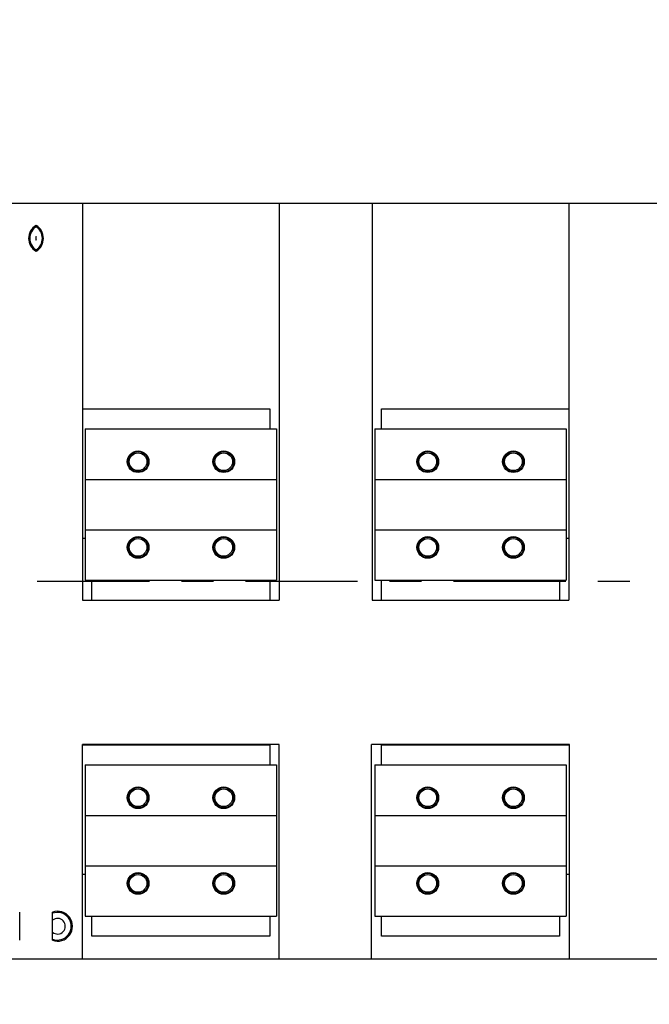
# Model space of a CAD drawing. Extents: x 0 to 17, y 0 to 11.
# Tile 2 of 27: x 4 to 6, y 2.4 to 5.5. Entities that reach past the tile are written whole.
import ezdxf

# ---------------------------------------------------------------- set-up
doc = ezdxf.new("R2010")
doc.units = 0
doc.header["$LTSCALE"] = 0.935
doc.linetypes.add('CENTER', pattern=[0.6, 0.375, -0.075, 0.075, -0.075])
doc.layers.get('0').update_dxf_attribs({"linetype": 'CONTINUOUS'})
doc.layers.add('DEFAULT_1', color=7, linetype='CENTER')

msp = doc.modelspace()

# ---------------------------------------------------------------- linework, layer by layer
at = {"color": 7, "linetype": 'CONTINUOUS'}
for p, q in [((1.2245811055, 4.9269699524), (6.9159196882, 4.9269699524)), ((4.2155259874, 4.9269699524), (4.2155259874, 3.6856313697)), ((4.8304866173, 4.9269699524), (4.8304866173, 3.6856313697)), ((5.1210377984, 4.9269699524), (5.1210377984, 3.6856313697)), ((5.7359984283, 4.9269699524), (5.7359984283, 3.6856313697)), ((4.2155259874, 4.2840565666), (4.801352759, 4.2840565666)), ((4.801352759, 4.2840565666), (4.801352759, 4.2210644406)), ((5.1501716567, 4.2840565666), (5.7359984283, 4.2840565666)), ((5.1501716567, 4.2210644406), (5.1501716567, 4.2840565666)), ((4.2237937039, 4.2210644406), (4.2237937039, 3.7486234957)), ((4.2237937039, 4.2210644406), (4.8222189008, 4.2210644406)), ((4.8222189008, 4.2210644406), (4.8222189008, 3.7486234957)), ((5.1293055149, 4.2210644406), (5.7277307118, 4.2210644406)), ((5.1293055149, 4.2210644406), (5.1293055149, 3.7486234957)), ((5.7277307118, 4.2210644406), (5.7277307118, 3.7486234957)), ((4.2237937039, 4.0635841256), (4.8222189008, 4.0635841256)), ((5.1293055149, 4.0635841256), (5.7277307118, 4.0635841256)), ((4.2237937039, 3.8785447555), (4.2155259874, 3.8785447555)), ((4.2237937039, 3.9061038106), (4.8222189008, 3.9061038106)), ((5.1293055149, 3.9061038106), (5.7277307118, 3.9061038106)), ((5.7359984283, 3.8785447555), (5.7277307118, 3.8785447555)), ((4.2237937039, 3.7486234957), (4.8222189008, 3.7486234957)), ((4.2446598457, 3.6856313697), (4.2446598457, 3.7486234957)), ((4.801352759, 3.7486234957), (4.801352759, 3.6856313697)), ((5.1293055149, 3.7486234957), (5.7277307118, 3.7486234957)), ((5.1501716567, 3.6856313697), (5.1501716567, 3.7486234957)), ((5.7068645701, 3.7486234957), (5.7068645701, 3.6856313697)), ((4.2155259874, 3.6856313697), (4.8304866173, 3.6856313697)), ((5.1210377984, 3.6856313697), (5.7359984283, 3.6856313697)), ((4.8304866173, 3.2348439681), (4.2155259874, 3.2348439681)), ((4.2155259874, 2.564765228), (4.2155259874, 3.2348439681)), ((4.2155259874, 3.2340565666), (4.801352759, 3.2340565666)), ((4.801352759, 3.2340565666), (4.801352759, 3.1710644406)), ((4.8304866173, 2.564765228), (4.8304866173, 3.2348439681)), ((5.7379669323, 3.2348439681), (5.1190692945, 3.2348439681)), ((5.1190692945, 2.564765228), (5.1190692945, 3.2348439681)), ((5.1501716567, 3.2340565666), (5.7379669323, 3.2340565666)), ((5.1501716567, 3.1710644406), (5.1501716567, 3.2340565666)), ((5.7379669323, 2.564765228), (5.7379669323, 3.2348439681)), ((4.2237937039, 3.1710644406), (4.8222189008, 3.1710644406)), ((4.2237937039, 3.1710644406), (4.2237937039, 2.6986234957)), ((4.8222189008, 3.1710644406), (4.8222189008, 2.6986234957)), ((5.1293055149, 3.1710644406), (5.7277307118, 3.1710644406)), ((5.1293055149, 3.1710644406), (5.1293055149, 2.6986234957)), ((5.7277307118, 3.1710644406), (5.7277307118, 2.6986234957)), ((4.2237937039, 3.0135841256), (4.8222189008, 3.0135841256)), ((5.1293055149, 3.0135841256), (5.7277307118, 3.0135841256)), ((4.2237937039, 2.8561038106), (4.8222189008, 2.8561038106)), ((5.1293055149, 2.8561038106), (5.7277307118, 2.8561038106)), ((4.2237937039, 2.8285447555), (4.2155259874, 2.8285447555)), ((5.7379669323, 2.8285447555), (5.7277307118, 2.8285447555)), ((4.0190692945, 2.6231169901), (4.0190692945, 2.7111378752)), ((4.1214314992, 2.6231169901), (4.1214314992, 2.7111378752)), ((4.2237937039, 2.6986234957), (4.8222189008, 2.6986234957)), ((4.2446598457, 2.6356313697), (4.2446598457, 2.6986234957)), ((4.801352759, 2.6986234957), (4.801352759, 2.6356313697)), ((5.1293055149, 2.6986234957), (5.7277307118, 2.6986234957)), ((5.1501716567, 2.6356313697), (5.1501716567, 2.6986234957)), ((5.7068645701, 2.6986234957), (5.7068645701, 2.6356313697)), ((4.801352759, 2.6356313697), (4.2446598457, 2.6356313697)), ((5.7068645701, 2.6356313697), (5.1501716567, 2.6356313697)), ((1.3184450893, 2.564765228), (6.8220557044, 2.564765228))]:
    msp.add_line(p, q, dxfattribs=at)
for centre, radius in [((4.3891480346, 4.1187022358), 0.0338582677), ((4.3891480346, 4.1187022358), 0.031496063), ((4.3891480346, 4.1187022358), 0.0275590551), ((4.6568645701, 4.1187022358), 0.0338582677), ((4.6568645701, 4.1187022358), 0.031496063), ((4.6568645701, 4.1187022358), 0.0275590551), ((5.2946598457, 4.1187022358), 0.0338582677), ((5.2946598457, 4.1187022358), 0.031496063), ((5.2946598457, 4.1187022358), 0.0275590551), ((5.5623763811, 4.1187022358), 0.0338582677), ((5.5623763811, 4.1187022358), 0.031496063), ((5.5623763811, 4.1187022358), 0.0275590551), ((4.3891480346, 3.8509857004), 0.0338582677), ((4.3891480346, 3.8509857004), 0.031496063), ((4.3891480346, 3.8509857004), 0.0275590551), ((4.6568645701, 3.8509857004), 0.0338582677), ((4.6568645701, 3.8509857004), 0.031496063), ((4.6568645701, 3.8509857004), 0.0275590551), ((5.2946598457, 3.8509857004), 0.0338582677), ((5.2946598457, 3.8509857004), 0.031496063), ((5.2946598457, 3.8509857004), 0.0275590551), ((5.5623763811, 3.8509857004), 0.0338582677), ((5.5623763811, 3.8509857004), 0.031496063), ((5.5623763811, 3.8509857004), 0.0275590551), ((4.3891480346, 3.0687022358), 0.0338582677), ((4.3891480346, 3.0687022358), 0.031496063), ((4.3891480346, 3.0687022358), 0.0275590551), ((4.6568645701, 3.0687022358), 0.0338582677), ((4.6568645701, 3.0687022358), 0.031496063), ((4.6568645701, 3.0687022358), 0.0275590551), ((5.2946598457, 3.0687022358), 0.0338582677), ((5.2946598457, 3.0687022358), 0.031496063), ((5.2946598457, 3.0687022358), 0.0275590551), ((5.5623763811, 3.0687022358), 0.0338582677), ((5.5623763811, 3.0687022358), 0.031496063), ((5.5623763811, 3.0687022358), 0.0275590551), ((4.3891480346, 2.8009857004), 0.0338582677), ((4.3891480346, 2.8009857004), 0.031496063), ((4.6568645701, 2.8009857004), 0.0338582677), ((4.6568645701, 2.8009857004), 0.031496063), ((5.2946598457, 2.8009857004), 0.0338582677), ((5.2946598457, 2.8009857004), 0.031496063), ((5.5623763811, 2.8009857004), 0.0338582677), ((5.5623763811, 2.8009857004), 0.031496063), ((4.3891480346, 2.8009857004), 0.0275590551), ((4.6568645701, 2.8009857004), 0.0275590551), ((5.2946598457, 2.8009857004), 0.0275590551), ((5.5623763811, 2.8009857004), 0.0275590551)]:
    msp.add_circle(centre, radius, dxfattribs=at)
for centre, radius, start, end in [((4.0938724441, 4.8167337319), 0.046743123, 120.3551713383, 239.6448286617), ((4.0938724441, 4.8167337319), 0.0433070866, 123.0557311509, 236.9442688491), ((4.0466283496, 4.8167337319), 0.046743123, 300.3551713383, 59.6448286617), ((4.0466283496, 4.8167337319), 0.0433070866, 303.0557311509, 56.9442688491), ((4.0938724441, 4.8167337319), 0.0244094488, 165.407449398, 194.592550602), ((4.0466283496, 4.8167337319), 0.0244094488, 345.407449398, 14.592550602), ((4.1371795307, 2.6671274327), 0.046743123, 250.3115266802, 109.6884733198), ((4.1371795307, 2.6671274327), 0.0433070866, 248.6763137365, 111.3236862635), ((4.1371795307, 2.6671274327), 0.0244094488, 229.8222304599, 130.1777695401)]:
    msp.add_arc(centre, radius, start, end, dxfattribs=at)
at = {"color": 4, "linetype": 'CONTINUOUS'}
msp.add_open_spline([(0.2175, 10.8), (0.2175006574, 10.8000004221), (0.2175042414, 10.7999998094), (0.2175090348, 10.8000001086), (0.2175185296, 10.7999999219), (0.2175315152, 10.8000000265), (0.2175473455, 10.7999999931), (0.2175683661, 10.800000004), (0.2175946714, 10.7999999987), (0.2176367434, 10.8000000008), (0.217689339, 10.7999999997), (0.2177524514, 10.8000000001), (0.2178155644, 10.8), (0.2178997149, 10.8), (0.218004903, 10.8), (0.2181311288, 10.8), (0.2182994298, 10.8), (0.2185098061, 10.8), (0.2187622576, 10.8), (0.2190147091, 10.8), (0.2192671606, 10.8), (0.2196037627, 10.8), (0.2200245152, 10.8), (0.2205294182, 10.8), (0.2210343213, 10.8), (0.2217075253, 10.8), (0.2225490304, 10.8), (0.2235588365, 10.8), (0.2245686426, 10.8), (0.2255784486, 10.8), (0.2265882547, 10.8), (0.2279346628, 10.8), (0.229617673, 10.8), (0.2316372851, 10.8), (0.2336568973, 10.8), (0.2356765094, 10.8), (0.2376961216, 10.8), (0.2397157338, 10.8), (0.24240855, 10.8), (0.2457745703, 10.8), (0.2498137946, 10.8), (0.2538530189, 10.8), (0.2578922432, 10.8), (0.2619314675, 10.8), (0.2673171, 10.8), (0.2740491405, 10.8), (0.2821275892, 10.8), (0.2902060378, 10.8), (0.2982844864, 10.8), (0.3063629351, 10.8), (0.3144413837, 10.8), (0.3225198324, 10.8), (0.3332910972, 10.8), (0.3467551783, 10.8), (0.3629120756, 10.8), (0.3790689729, 10.8), (0.3952258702, 10.8), (0.4113827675, 10.8), (0.4275396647, 10.8), (0.4490821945, 10.8), (0.4760103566, 10.8), (0.5083241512, 10.8), (0.5406379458, 10.8), (0.5729517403, 10.8), (0.6052655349, 10.8), (0.6375793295, 10.8), (0.6698931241, 10.8), (0.7022069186, 10.8), (0.7452919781, 10.8), (0.7991483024, 10.8), (0.8637758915, 10.8), (0.9284034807, 10.8), (0.9930310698, 10.8), (1.057658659, 10.8), (1.1222862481, 10.8), (1.1869138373, 10.8), (1.2730839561, 10.8), (1.3807966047, 10.8), (1.510051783, 10.8), (1.6393069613, 10.8), (1.7685621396, 10.8), (1.8978173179, 10.8), (2.0270724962, 10.8), (2.1563276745, 10.8), (2.2855828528, 10.8), (2.4148380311, 10.8), (2.5871782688, 10.8), (2.802603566, 10.8), (3.0611139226, 10.8), (3.3196242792, 10.8), (3.5781346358, 10.8), (3.8366449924, 10.8), (4.095155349, 10.8), (4.3536657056, 10.8), (4.6121760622, 10.8), (4.9568565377, 10.8), (5.387707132, 10.8), (5.9047278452, 10.8), (6.4217485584, 10.8), (6.9387692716, 10.8), (7.4557899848, 10.8), (7.972810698, 10.8), (8.4898314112, 10.8), (9.0068521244, 10.8), (9.5238728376, 10.8), (10.0408935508, 10.8), (10.557914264, 10.8), (11.0749349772, 10.8), (11.5919556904, 10.8), (12.0228062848, 10.8), (12.3674867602, 10.8), (12.6259971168, 10.8), (12.8845074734, 10.8), (13.14301783, 10.8), (13.4015281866, 10.8), (13.6600385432, 10.8), (13.9185488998, 10.8), (14.1770592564, 10.8), (14.3924845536, 10.8), (14.5648247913, 10.8), (14.6940799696, 10.8), (14.8233351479, 10.8), (14.9525903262, 10.8), (15.0818455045, 10.8), (15.2111006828, 10.8), (15.3403558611, 10.8), (15.4696110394, 10.8), (15.5988662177, 10.8), (15.7065788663, 10.8), (15.7927489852, 10.8), (15.8573765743, 10.8), (15.9220041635, 10.8), (15.9866317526, 10.8), (16.0512593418, 10.8), (16.1158869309, 10.8), (16.1805145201, 10.8), (16.2343708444, 10.8), (16.2774559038, 10.8), (16.3097696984, 10.8), (16.342083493, 10.8), (16.3743972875, 10.8), (16.4067110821, 10.8), (16.4390248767, 10.8), (16.4713386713, 10.8), (16.5036524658, 10.8), (16.530580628, 10.8), (16.5521231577, 10.8), (16.568280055, 10.8), (16.5844369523, 10.8), (16.6005938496, 10.8), (16.6167507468, 10.8), (16.6329076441, 10.8), (16.6463717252, 10.8), (16.6571429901, 10.8), (16.6652214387, 10.8), (16.6732998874, 10.8), (16.681378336, 10.8), (16.6894567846, 10.8), (16.6975352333, 10.8), (16.7056136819, 10.8), (16.7123457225, 10.8), (16.7177313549, 10.8), (16.7217705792, 10.8), (16.7258098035, 10.8), (16.7298490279, 10.8), (16.7338882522, 10.8), (16.7372542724, 10.8), (16.7399470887, 10.8), (16.7419667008, 10.8), (16.743986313, 10.8), (16.7460059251, 10.8), (16.7480255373, 10.8), (16.7500451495, 10.8), (16.7517281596, 10.8), (16.7530745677, 10.8), (16.7540843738, 10.8), (16.7550941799, 10.8), (16.7561039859, 10.8), (16.757113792, 10.8), (16.7579552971, 10.8), (16.7586285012, 10.8), (16.7591334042, 10.8), (16.7596383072, 10.8), (16.7600590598, 10.8), (16.7603956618, 10.8), (16.7606481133, 10.8), (16.7609005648, 10.8), (16.7611530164, 10.8), (16.7613633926, 10.8), (16.7615316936, 10.8), (16.7616579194, 10.8), (16.7617631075, 10.8), (16.761847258, 10.8), (16.761910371, 10.8000000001), (16.7619734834, 10.7999999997), (16.7620260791, 10.8000000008), (16.762068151, 10.7999999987), (16.7620944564, 10.800000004), (16.762115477, 10.7999999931), (16.7621313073, 10.8000000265), (16.7621442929, 10.7999999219), (16.7621537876, 10.8000001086), (16.7621585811, 10.7999998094), (16.762163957, 10.8000007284), (16.7621625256, 10.7999972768), (16.7621629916, 10.7999941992), (16.7621627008, 10.799988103), (16.7621628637, 10.7999797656), (16.7621628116, 10.7999696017), (16.7621628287, 10.7999561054), (16.7621628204, 10.7999392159), (16.7621628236, 10.7999122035), (16.762162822, 10.7998784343), (16.7621628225, 10.7998379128), (16.7621628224, 10.7997973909), (16.7621628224, 10.7997433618), (16.7621628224, 10.7996758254), (16.7621628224, 10.7995947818), (16.7621628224, 10.7994867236), (16.7621628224, 10.7993516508), (16.7621628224, 10.7991895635), (16.7621628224, 10.7990274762), (16.7621628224, 10.7988653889), (16.7621628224, 10.7986492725), (16.7621628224, 10.798379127), (16.7621628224, 10.7980549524), (16.7621628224, 10.7977307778), (16.7621628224, 10.797298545), (16.7621628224, 10.796758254), (16.7621628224, 10.7961099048), (16.7621628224, 10.7954615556), (16.7621628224, 10.7948132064), (16.7621628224, 10.7941648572), (16.7621628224, 10.7933003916), (16.7621628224, 10.7922198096), (16.7621628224, 10.7909231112), (16.7621628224, 10.7896264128), (16.7621628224, 10.7883297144), (16.7621628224, 10.787033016), (16.7621628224, 10.7857363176), (16.7621628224, 10.7840073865), (16.7621628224, 10.7818462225), (16.7621628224, 10.7792528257), (16.7621628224, 10.7766594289), (16.7621628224, 10.7740660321), (16.7621628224, 10.7714726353), (16.7621628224, 10.7680147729), (16.7621628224, 10.7636924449), (16.7621628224, 10.7585056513), (16.7621628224, 10.7533188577), (16.7621628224, 10.7481320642), (16.7621628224, 10.7429452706), (16.7621628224, 10.737758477), (16.7621628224, 10.7325716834), (16.7621628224, 10.7256559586), (16.7621628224, 10.7170113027), (16.7621628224, 10.7066377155), (16.7621628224, 10.6962641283), (16.7621628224, 10.6858905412), (16.7621628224, 10.675516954), (16.7621628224, 10.6651433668), (16.7621628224, 10.6513119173), (16.7621628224, 10.6340226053), (16.7621628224, 10.613275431), (16.7621628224, 10.5925282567), (16.7621628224, 10.5717810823), (16.7621628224, 10.551033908), (16.7621628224, 10.5302867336), (16.7621628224, 10.5095395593), (16.7621628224, 10.488792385), (16.7621628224, 10.4611294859), (16.7621628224, 10.426550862), (16.7621628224, 10.3850565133), (16.7621628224, 10.3435621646), (16.7621628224, 10.302067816), (16.7621628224, 10.2605734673), (16.7621628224, 10.2190791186), (16.7621628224, 10.17758477), (16.7621628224, 10.1222589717), (16.7621628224, 10.0531017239), (16.7621628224, 9.9701130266), (16.7621628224, 9.8871243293), (16.7621628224, 9.8041356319), (16.7621628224, 9.7211469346), (16.7621628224, 9.6381582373), (16.7621628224, 9.5551695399), (16.7621628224, 9.4721808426), (16.7621628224, 9.3891921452), (16.7621628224, 9.2785405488), (16.7621628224, 9.1402260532), (16.7621628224, 8.9742486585), (16.7621628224, 8.8082712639), (16.7621628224, 8.6422938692), (16.7621628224, 8.4763164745), (16.7621628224, 8.3103390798), (16.7621628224, 8.1443616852), (16.7621628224, 7.9783842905), (16.7621628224, 7.7570810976), (16.7621628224, 7.4804521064), (16.7621628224, 7.1484973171), (16.7621628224, 6.8165425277), (16.7621628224, 6.4845877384), (16.7621628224, 6.152632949), (16.7621628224, 5.8206781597), (16.7621628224, 5.4887233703), (16.7621628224, 5.156768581), (16.7621628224, 4.8248137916), (16.7621628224, 4.4928590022), (16.7621628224, 4.1609042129), (16.7621628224, 3.8289494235), (16.7621628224, 3.4969946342), (16.7621628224, 3.220365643), (16.7621628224, 2.9990624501), (16.7621628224, 2.8330850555), (16.7621628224, 2.6671076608), (16.7621628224, 2.5011302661), (16.7621628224, 2.3351528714), (16.7621628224, 2.1691754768), (16.7621628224, 2.0031980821), (16.7621628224, 1.8372206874), (16.7621628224, 1.6989061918), (16.7621628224, 1.5882545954), (16.7621628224, 1.505265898), (16.7621628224, 1.4222772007), (16.7621628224, 1.3392885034), (16.7621628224, 1.256299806), (16.7621628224, 1.1733111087), (16.7621628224, 1.0903224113), (16.7621628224, 1.007333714), (16.7621628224, 0.9243450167), (16.7621628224, 0.8551877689), (16.7621628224, 0.7998619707), (16.7621628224, 0.758367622), (16.7621628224, 0.7168732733), (16.7621628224, 0.6753789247), (16.7621628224, 0.633884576), (16.7621628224, 0.5923902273), (16.7621628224, 0.5508958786), (16.7621628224, 0.5163172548), (16.7621628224, 0.4886543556), (16.7621628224, 0.4679071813), (16.7621628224, 0.447160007), (16.7621628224, 0.4264128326), (16.7621628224, 0.4056656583), (16.7621628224, 0.384918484), (16.7621628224, 0.3641713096), (16.7621628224, 0.3434241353), (16.7621628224, 0.3261348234), (16.7621628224, 0.3123033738), (16.7621628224, 0.3019297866), (16.7621628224, 0.2915561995), (16.7621628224, 0.2811826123), (16.7621628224, 0.2708090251), (16.7621628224, 0.260435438), (16.7621628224, 0.251790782), (16.7621628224, 0.2448750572), (16.7621628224, 0.2396882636), (16.7621628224, 0.23450147), (16.7621628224, 0.2293146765), (16.7621628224, 0.2241278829), (16.7621628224, 0.2189410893), (16.7621628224, 0.2137542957), (16.7621628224, 0.2094319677), (16.7621628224, 0.2059741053), (16.7621628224, 0.2033807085), (16.7621628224, 0.2007873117), (16.7621628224, 0.198193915), (16.7621628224, 0.1956005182), (16.7621628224, 0.1934393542), (16.7621628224, 0.191710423), (16.7621628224, 0.1904137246), (16.7621628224, 0.1891170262), (16.7621628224, 0.1878203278), (16.7621628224, 0.1865236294), (16.7621628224, 0.185226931), (16.7621628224, 0.184146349), (16.7621628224, 0.1832818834), (16.7621628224, 0.1826335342), (16.7621628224, 0.181985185), (16.7621628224, 0.1813368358), (16.7621628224, 0.1806884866), (16.7621628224, 0.1801481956), (16.7621628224, 0.1797159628), (16.7621628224, 0.1793917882), (16.7621628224, 0.1790676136), (16.7621628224, 0.1787974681), (16.7621628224, 0.1785813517), (16.7621628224, 0.1784192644), (16.7621628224, 0.1782571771), (16.7621628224, 0.1780950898), (16.7621628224, 0.1779600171), (16.7621628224, 0.1778519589), (16.7621628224, 0.1777709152), (16.7621628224, 0.1777033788), (16.7621628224, 0.1776493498), (16.7621628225, 0.1776088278), (16.762162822, 0.1775683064), (16.7621628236, 0.1775345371), (16.7621628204, 0.1775075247), (16.7621628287, 0.1774906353), (16.7621628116, 0.1774771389), (16.7621628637, 0.177466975), (16.7621627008, 0.1774586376), (16.7621629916, 0.1774525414), (16.7621625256, 0.1774494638), (16.762163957, 0.1774460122), (16.7621585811, 0.1774469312), (16.7621537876, 0.177446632), (16.7621442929, 0.1774468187), (16.7621313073, 0.1774467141), (16.762115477, 0.1774467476), (16.7620944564, 0.1774467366), (16.762068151, 0.1774467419), (16.7620260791, 0.1774467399), (16.7619734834, 0.1774467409), (16.761910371, 0.1774467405), (16.761847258, 0.1774467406), (16.7617631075, 0.1774467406), (16.7616579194, 0.1774467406), (16.7615316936, 0.1774467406), (16.7613633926, 0.1774467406), (16.7611530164, 0.1774467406), (16.7609005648, 0.1774467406), (16.7606481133, 0.1774467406), (16.7603956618, 0.1774467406), (16.7600590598, 0.1774467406), (16.7596383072, 0.1774467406), (16.7591334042, 0.1774467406), (16.7586285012, 0.1774467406), (16.7579552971, 0.1774467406), (16.757113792, 0.1774467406), (16.7561039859, 0.1774467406), (16.7550941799, 0.1774467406), (16.7540843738, 0.1774467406), (16.7530745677, 0.1774467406), (16.7517281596, 0.1774467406), (16.7500451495, 0.1774467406), (16.7480255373, 0.1774467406), (16.7460059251, 0.1774467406), (16.743986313, 0.1774467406), (16.7419667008, 0.1774467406), (16.7399470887, 0.1774467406), (16.7372542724, 0.1774467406), (16.7338882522, 0.1774467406), (16.7298490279, 0.1774467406), (16.7258098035, 0.1774467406), (16.7217705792, 0.1774467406), (16.7177313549, 0.1774467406), (16.7123457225, 0.1774467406), (16.7056136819, 0.1774467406), (16.6975352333, 0.1774467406), (16.6894567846, 0.1774467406), (16.681378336, 0.1774467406), (16.6732998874, 0.1774467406), (16.6652214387, 0.1774467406), (16.6571429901, 0.1774467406), (16.6463717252, 0.1774467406), (16.6329076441, 0.1774467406), (16.6167507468, 0.1774467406), (16.6005938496, 0.1774467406), (16.5844369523, 0.1774467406), (16.568280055, 0.1774467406), (16.5521231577, 0.1774467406), (16.530580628, 0.1774467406), (16.5036524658, 0.1774467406), (16.4713386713, 0.1774467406), (16.4390248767, 0.1774467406), (16.4067110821, 0.1774467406), (16.3743972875, 0.1774467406), (16.342083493, 0.1774467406), (16.3097696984, 0.1774467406), (16.2774559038, 0.1774467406), (16.2343708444, 0.1774467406), (16.1805145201, 0.1774467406), (16.1158869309, 0.1774467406), (16.0512593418, 0.1774467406), (15.9866317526, 0.1774467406), (15.9220041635, 0.1774467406), (15.8573765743, 0.1774467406), (15.7927489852, 0.1774467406), (15.7065788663, 0.1774467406), (15.5988662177, 0.1774467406), (15.4696110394, 0.1774467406), (15.3403558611, 0.1774467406), (15.2111006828, 0.1774467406), (15.0818455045, 0.1774467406), (14.9525903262, 0.1774467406), (14.8233351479, 0.1774467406), (14.6940799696, 0.1774467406), (14.5648247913, 0.1774467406), (14.3924845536, 0.1774467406), (14.1770592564, 0.1774467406), (13.9185488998, 0.1774467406), (13.6600385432, 0.1774467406), (13.4015281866, 0.1774467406), (13.14301783, 0.1774467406), (12.8845074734, 0.1774467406), (12.6259971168, 0.1774467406), (12.3674867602, 0.1774467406), (12.0228062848, 0.1774467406), (11.5919556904, 0.1774467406), (11.0749349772, 0.1774467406), (10.557914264, 0.1774467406), (10.0408935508, 0.1774467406), (9.5238728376, 0.1774467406), (9.0068521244, 0.1774467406), (8.4898314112, 0.1774467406), (7.972810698, 0.1774467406), (7.4557899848, 0.1774467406), (6.9387692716, 0.1774467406), (6.4217485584, 0.1774467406), (5.9047278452, 0.1774467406), (5.387707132, 0.1774467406), (4.9568565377, 0.1774467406), (4.6121760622, 0.1774467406), (4.3536657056, 0.1774467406), (4.095155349, 0.1774467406), (3.8366449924, 0.1774467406), (3.5781346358, 0.1774467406), (3.3196242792, 0.1774467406), (3.0611139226, 0.1774467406), (2.802603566, 0.1774467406), (2.5871782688, 0.1774467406), (2.4148380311, 0.1774467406), (2.2855828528, 0.1774467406), (2.1563276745, 0.1774467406), (2.0270724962, 0.1774467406), (1.8978173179, 0.1774467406), (1.7685621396, 0.1774467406), (1.6393069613, 0.1774467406), (1.510051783, 0.1774467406), (1.3807966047, 0.1774467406), (1.2730839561, 0.1774467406), (1.1869138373, 0.1774467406), (1.1222862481, 0.1774467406), (1.057658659, 0.1774467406), (0.9930310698, 0.1774467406), (0.9284034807, 0.1774467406), (0.8637758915, 0.1774467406), (0.7991483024, 0.1774467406), (0.7452919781, 0.1774467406), (0.7022069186, 0.1774467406), (0.6698931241, 0.1774467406), (0.6375793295, 0.1774467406), (0.6052655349, 0.1774467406), (0.5729517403, 0.1774467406), (0.5406379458, 0.1774467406), (0.5083241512, 0.1774467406), (0.4760103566, 0.1774467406), (0.4490821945, 0.1774467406), (0.4275396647, 0.1774467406), (0.4113827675, 0.1774467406), (0.3952258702, 0.1774467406), (0.3790689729, 0.1774467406), (0.3629120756, 0.1774467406), (0.3467551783, 0.1774467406), (0.3332910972, 0.1774467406), (0.3225198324, 0.1774467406), (0.3144413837, 0.1774467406), (0.3063629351, 0.1774467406), (0.2982844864, 0.1774467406), (0.2902060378, 0.1774467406), (0.2821275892, 0.1774467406), (0.2740491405, 0.1774467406), (0.2673171, 0.1774467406), (0.2619314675, 0.1774467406), (0.2578922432, 0.1774467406), (0.2538530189, 0.1774467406), (0.2498137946, 0.1774467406), (0.2457745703, 0.1774467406), (0.24240855, 0.1774467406), (0.2397157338, 0.1774467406), (0.2376961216, 0.1774467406), (0.2356765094, 0.1774467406), (0.2336568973, 0.1774467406), (0.2316372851, 0.1774467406), (0.229617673, 0.1774467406), (0.2279346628, 0.1774467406), (0.2265882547, 0.1774467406), (0.2255784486, 0.1774467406), (0.2245686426, 0.1774467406), (0.2235588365, 0.1774467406), (0.2225490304, 0.1774467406), (0.2217075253, 0.1774467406), (0.2210343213, 0.1774467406), (0.2205294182, 0.1774467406), (0.2200245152, 0.1774467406), (0.2196037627, 0.1774467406), (0.2192671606, 0.1774467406), (0.2190147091, 0.1774467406), (0.2187622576, 0.1774467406), (0.2185098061, 0.1774467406), (0.2182994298, 0.1774467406), (0.2181311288, 0.1774467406), (0.218004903, 0.1774467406), (0.2178997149, 0.1774467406), (0.2178155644, 0.1774467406), (0.2177524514, 0.1774467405), (0.217689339, 0.1774467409), (0.2176367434, 0.1774467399), (0.2175946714, 0.1774467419), (0.2175683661, 0.1774467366), (0.2175473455, 0.1774467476), (0.2175315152, 0.1774467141), (0.2175185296, 0.1774468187), (0.2175090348, 0.177446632), (0.2175042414, 0.1774469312), (0.2174988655, 0.1774460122), (0.2175002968, 0.1774494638), (0.2174998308, 0.1774525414), (0.2175001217, 0.1774586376), (0.2174999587, 0.177466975), (0.2175000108, 0.1774771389), (0.2174999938, 0.1774906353), (0.2175000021, 0.1775075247), (0.2174999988, 0.1775345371), (0.2175000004, 0.1775683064), (0.2174999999, 0.1776088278), (0.2175, 0.1776493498), (0.2175, 0.1777033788), (0.2175, 0.1777709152), (0.2175, 0.1778519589), (0.2175, 0.1779600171), (0.2175, 0.1780950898), (0.2175, 0.1782571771), (0.2175, 0.1784192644), (0.2175, 0.1785813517), (0.2175, 0.1787974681), (0.2175, 0.1790676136), (0.2175, 0.1793917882), (0.2175, 0.1797159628), (0.2175, 0.1801481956), (0.2175, 0.1806884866), (0.2175, 0.1813368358), (0.2175, 0.181985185), (0.2175, 0.1826335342), (0.2175, 0.1832818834), (0.2175, 0.184146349), (0.2175, 0.185226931), (0.2175, 0.1865236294), (0.2175, 0.1878203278), (0.2175, 0.1891170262), (0.2175, 0.1904137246), (0.2175, 0.191710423), (0.2175, 0.1934393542), (0.2175, 0.1956005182), (0.2175, 0.198193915), (0.2175, 0.2007873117), (0.2175, 0.2033807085), (0.2175, 0.2059741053), (0.2175, 0.2094319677), (0.2175, 0.2137542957), (0.2175, 0.2189410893), (0.2175, 0.2241278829), (0.2175, 0.2293146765), (0.2175, 0.23450147), (0.2175, 0.2396882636), (0.2175, 0.2448750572), (0.2175, 0.251790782), (0.2175, 0.260435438), (0.2175, 0.2708090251), (0.2175, 0.2811826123), (0.2175, 0.2915561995), (0.2175, 0.3019297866), (0.2175, 0.3123033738), (0.2175, 0.3261348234), (0.2175, 0.3434241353), (0.2175, 0.3641713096), (0.2175, 0.384918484), (0.2175, 0.4056656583), (0.2175, 0.4264128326), (0.2175, 0.447160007), (0.2175, 0.4679071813), (0.2175, 0.4886543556), (0.2175, 0.5163172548), (0.2175, 0.5508958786), (0.2175, 0.5923902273), (0.2175, 0.633884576), (0.2175, 0.6753789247), (0.2175, 0.7168732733), (0.2175, 0.758367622), (0.2175, 0.7998619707), (0.2175, 0.8551877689), (0.2175, 0.9243450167), (0.2175, 1.007333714), (0.2175, 1.0903224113), (0.2175, 1.1733111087), (0.2175, 1.256299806), (0.2175, 1.3392885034), (0.2175, 1.4222772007), (0.2175, 1.505265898), (0.2175, 1.5882545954), (0.2175, 1.6989061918), (0.2175, 1.8372206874), (0.2175, 2.0031980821), (0.2175, 2.1691754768), (0.2175, 2.3351528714), (0.2175, 2.5011302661), (0.2175, 2.6671076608), (0.2175, 2.8330850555), (0.2175, 2.9990624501), (0.2175, 3.220365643), (0.2175, 3.4969946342), (0.2175, 3.8289494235), (0.2175, 4.1609042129), (0.2175, 4.4928590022), (0.2175, 4.8248137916), (0.2175, 5.156768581), (0.2175, 5.4887233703), (0.2175, 5.8206781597), (0.2175, 6.152632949), (0.2175, 6.4845877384), (0.2175, 6.8165425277), (0.2175, 7.1484973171), (0.2175, 7.4804521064), (0.2175, 7.7570810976), (0.2175, 7.9783842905), (0.2175, 8.1443616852), (0.2175, 8.3103390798), (0.2175, 8.4763164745), (0.2175, 8.6422938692), (0.2175, 8.8082712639), (0.2175, 8.9742486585), (0.2175, 9.1402260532), (0.2175, 9.2785405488), (0.2175, 9.3891921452), (0.2175, 9.4721808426), (0.2175, 9.5551695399), (0.2175, 9.6381582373), (0.2175, 9.7211469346), (0.2175, 9.8041356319), (0.2175, 9.8871243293), (0.2175, 9.9701130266), (0.2175, 10.0531017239), (0.2175, 10.1222589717), (0.2175, 10.17758477), (0.2175, 10.2190791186), (0.2175, 10.2605734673), (0.2175, 10.302067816), (0.2175, 10.3435621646), (0.2175, 10.3850565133), (0.2175, 10.426550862), (0.2175, 10.4611294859), (0.2175, 10.488792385), (0.2175, 10.5095395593), (0.2175, 10.5302867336), (0.2175, 10.551033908), (0.2175, 10.5717810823), (0.2175, 10.5925282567), (0.2175, 10.613275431), (0.2175, 10.6340226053), (0.2175, 10.6513119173), (0.2175, 10.6651433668), (0.2175, 10.675516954), (0.2175, 10.6858905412), (0.2175, 10.6962641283), (0.2175, 10.7066377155), (0.2175, 10.7170113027), (0.2175, 10.7256559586), (0.2175, 10.7325716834), (0.2175, 10.737758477), (0.2175, 10.7429452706), (0.2175, 10.7481320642), (0.2175, 10.7533188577), (0.2175, 10.7585056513), (0.2175, 10.7636924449), (0.2175, 10.7680147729), (0.2175, 10.7714726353), (0.2175, 10.7740660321), (0.2175, 10.7766594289), (0.2175, 10.7792528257), (0.2175, 10.7818462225), (0.2175, 10.7840073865), (0.2175, 10.7857363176), (0.2175, 10.787033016), (0.2175, 10.7883297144), (0.2175, 10.7896264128), (0.2175, 10.7909231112), (0.2175, 10.7922198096), (0.2175, 10.7933003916), (0.2175, 10.7941648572), (0.2175, 10.7948132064), (0.2175, 10.7954615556), (0.2175, 10.7961099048), (0.2175, 10.796758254), (0.2175, 10.797298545), (0.2175, 10.7977307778), (0.2175, 10.7980549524), (0.2175, 10.798379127), (0.2175, 10.7986492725), (0.2175, 10.7988653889), (0.2175, 10.7990274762), (0.2175, 10.7991895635), (0.2175, 10.7993516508), (0.2175, 10.7994867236), (0.2175, 10.7995947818), (0.2175, 10.7996758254), (0.2175, 10.7997433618), (0.2175, 10.7997973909), (0.2174999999, 10.7998379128), (0.2175000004, 10.7998784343), (0.2174999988, 10.7999122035), (0.2175000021, 10.7999392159), (0.2174999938, 10.7999561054), (0.2175000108, 10.7999696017), (0.2174999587, 10.7999797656), (0.2175001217, 10.799988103), (0.2174998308, 10.7999941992), (0.2175002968, 10.7999972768), (0.2174993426, 10.7999995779), (0.2175, 10.8)], degree=3, knots=[0, 0, 0, 0, 5.96e-08, 1.192e-07, 2.384e-07, 4.768e-07, 7.153e-07, 9.537e-07, 1.4305e-06, 1.9073e-06, 2.861e-06, 3.8147e-06, 4.7684e-06, 5.722e-06, 7.6294e-06, 9.5367e-06, 1.14441e-05, 1.52588e-05, 1.90735e-05, 2.28882e-05, 2.67029e-05, 3.05176e-05, 3.8147e-05, 4.57764e-05, 5.34058e-05, 6.10352e-05, 7.62939e-05, 9.15527e-05, 0.0001068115, 0.0001220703, 0.0001373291, 0.0001525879, 0.0001831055, 0.000213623, 0.0002441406, 0.0002746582, 0.0003051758, 0.0003356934, 0.0003662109, 0.0004272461, 0.0004882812, 0.0005493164, 0.0006103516, 0.0006713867, 0.0007324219, 0.0008544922, 0.0009765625, 0.0010986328, 0.0012207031, 0.0013427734, 0.0014648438, 0.0015869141, 0.0017089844, 0.001953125, 0.0021972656, 0.0024414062, 0.0026855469, 0.0029296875, 0.0031738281, 0.0034179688, 0.00390625, 0.0043945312, 0.0048828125, 0.0053710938, 0.005859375, 0.0063476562, 0.0068359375, 0.0073242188, 0.0078125, 0.0087890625, 0.009765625, 0.0107421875, 0.01171875, 0.0126953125, 0.013671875, 0.0146484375, 0.015625, 0.017578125, 0.01953125, 0.021484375, 0.0234375, 0.025390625, 0.02734375, 0.029296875, 0.03125, 0.033203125, 0.03515625, 0.0390625, 0.04296875, 0.046875, 0.05078125, 0.0546875, 0.05859375, 0.0625, 0.06640625, 0.0703125, 0.078125, 0.0859375, 0.09375, 0.1015625, 0.109375, 0.1171875, 0.125, 0.1328125, 0.140625, 0.1484375, 0.15625, 0.1640625, 0.171875, 0.1796875, 0.18359375, 0.1875, 0.19140625, 0.1953125, 0.19921875, 0.203125, 0.20703125, 0.2109375, 0.21484375, 0.216796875, 0.21875, 0.220703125, 0.22265625, 0.224609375, 0.2265625, 0.228515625, 0.23046875, 0.232421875, 0.234375, 0.2353515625, 0.236328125, 0.2373046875, 0.23828125, 0.2392578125, 0.240234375, 0.2412109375, 0.2421875, 0.2426757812, 0.2431640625, 0.2436523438, 0.244140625, 0.2446289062, 0.2451171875, 0.2456054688, 0.24609375, 0.2465820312, 0.2468261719, 0.2470703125, 0.2473144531, 0.2475585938, 0.2478027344, 0.248046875, 0.2482910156, 0.2484130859, 0.2485351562, 0.2486572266, 0.2487792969, 0.2489013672, 0.2490234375, 0.2491455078, 0.2492675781, 0.2493286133, 0.2493896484, 0.2494506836, 0.2495117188, 0.2495727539, 0.2496337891, 0.2496643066, 0.2496948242, 0.2497253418, 0.2497558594, 0.249786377, 0.2498168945, 0.2498474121, 0.2498626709, 0.2498779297, 0.2498931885, 0.2499084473, 0.2499237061, 0.2499389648, 0.2499465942, 0.2499542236, 0.249961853, 0.2499694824, 0.2499732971, 0.2499771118, 0.2499809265, 0.2499847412, 0.2499885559, 0.2499904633, 0.2499923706, 0.249994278, 0.2499952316, 0.2499961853, 0.249997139, 0.2499980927, 0.2499985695, 0.2499990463, 0.2499992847, 0.2499995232, 0.2499997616, 0.2499998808, 0.2499999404, 0.25, 0.2500000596, 0.2500001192, 0.2500002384, 0.2500004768, 0.2500007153, 0.2500009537, 0.2500014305, 0.2500019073, 0.250002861, 0.2500038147, 0.2500047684, 0.250005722, 0.2500076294, 0.2500095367, 0.2500114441, 0.2500152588, 0.2500190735, 0.2500228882, 0.2500267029, 0.2500305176, 0.250038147, 0.2500457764, 0.2500534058, 0.2500610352, 0.2500762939, 0.2500915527, 0.2501068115, 0.2501220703, 0.2501373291, 0.2501525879, 0.2501831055, 0.250213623, 0.2502441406, 0.2502746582, 0.2503051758, 0.2503356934, 0.2503662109, 0.2504272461, 0.2504882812, 0.2505493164, 0.2506103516, 0.2506713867, 0.2507324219, 0.2508544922, 0.2509765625, 0.2510986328, 0.2512207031, 0.2513427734, 0.2514648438, 0.2515869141, 0.2517089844, 0.251953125, 0.2521972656, 0.2524414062, 0.2526855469, 0.2529296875, 0.2531738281, 0.2534179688, 0.25390625, 0.2543945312, 0.2548828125, 0.2553710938, 0.255859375, 0.2563476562, 0.2568359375, 0.2573242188, 0.2578125, 0.2587890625, 0.259765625, 0.2607421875, 0.26171875, 0.2626953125, 0.263671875, 0.2646484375, 0.265625, 0.267578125, 0.26953125, 0.271484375, 0.2734375, 0.275390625, 0.27734375, 0.279296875, 0.28125, 0.283203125, 0.28515625, 0.2890625, 0.29296875, 0.296875, 0.30078125, 0.3046875, 0.30859375, 0.3125, 0.31640625, 0.3203125, 0.328125, 0.3359375, 0.34375, 0.3515625, 0.359375, 0.3671875, 0.375, 0.3828125, 0.390625, 0.3984375, 0.40625, 0.4140625, 0.421875, 0.4296875, 0.43359375, 0.4375, 0.44140625, 0.4453125, 0.44921875, 0.453125, 0.45703125, 0.4609375, 0.46484375, 0.466796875, 0.46875, 0.470703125, 0.47265625, 0.474609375, 0.4765625, 0.478515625, 0.48046875, 0.482421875, 0.484375, 0.4853515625, 0.486328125, 0.4873046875, 0.48828125, 0.4892578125, 0.490234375, 0.4912109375, 0.4921875, 0.4926757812, 0.4931640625, 0.4936523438, 0.494140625, 0.4946289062, 0.4951171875, 0.4956054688, 0.49609375, 0.4965820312, 0.4968261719, 0.4970703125, 0.4973144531, 0.4975585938, 0.4978027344, 0.498046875, 0.4982910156, 0.4984130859, 0.4985351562, 0.4986572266, 0.4987792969, 0.4989013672, 0.4990234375, 0.4991455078, 0.4992675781, 0.4993286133, 0.4993896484, 0.4994506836, 0.4995117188, 0.4995727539, 0.4996337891, 0.4996643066, 0.4996948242, 0.4997253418, 0.4997558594, 0.499786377, 0.4998168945, 0.4998474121, 0.4998626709, 0.4998779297, 0.4998931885, 0.4999084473, 0.4999237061, 0.4999389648, 0.4999465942, 0.4999542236, 0.499961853, 0.4999694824, 0.4999732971, 0.4999771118, 0.4999809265, 0.4999847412, 0.4999885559, 0.4999904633, 0.4999923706, 0.499994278, 0.4999952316, 0.4999961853, 0.499997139, 0.4999980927, 0.4999985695, 0.4999990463, 0.4999992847, 0.4999995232, 0.4999997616, 0.4999998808, 0.4999999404, 0.5, 0.5000000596, 0.5000001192, 0.5000002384, 0.5000004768, 0.5000007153, 0.5000009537, 0.5000014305, 0.5000019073, 0.500002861, 0.5000038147, 0.5000047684, 0.500005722, 0.5000076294, 0.5000095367, 0.5000114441, 0.5000152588, 0.5000190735, 0.5000228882, 0.5000267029, 0.5000305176, 0.500038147, 0.5000457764, 0.5000534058, 0.5000610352, 0.5000762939, 0.5000915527, 0.5001068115, 0.5001220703, 0.5001373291, 0.5001525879, 0.5001831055, 0.500213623, 0.5002441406, 0.5002746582, 0.5003051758, 0.5003356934, 0.5003662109, 0.5004272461, 0.5004882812, 0.5005493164, 0.5006103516, 0.5006713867, 0.5007324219, 0.5008544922, 0.5009765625, 0.5010986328, 0.5012207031, 0.5013427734, 0.5014648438, 0.5015869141, 0.5017089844, 0.501953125, 0.5021972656, 0.5024414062, 0.5026855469, 0.5029296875, 0.5031738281, 0.5034179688, 0.50390625, 0.5043945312, 0.5048828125, 0.5053710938, 0.505859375, 0.5063476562, 0.5068359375, 0.5073242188, 0.5078125, 0.5087890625, 0.509765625, 0.5107421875, 0.51171875, 0.5126953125, 0.513671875, 0.5146484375, 0.515625, 0.517578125, 0.51953125, 0.521484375, 0.5234375, 0.525390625, 0.52734375, 0.529296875, 0.53125, 0.533203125, 0.53515625, 0.5390625, 0.54296875, 0.546875, 0.55078125, 0.5546875, 0.55859375, 0.5625, 0.56640625, 0.5703125, 0.578125, 0.5859375, 0.59375, 0.6015625, 0.609375, 0.6171875, 0.625, 0.6328125, 0.640625, 0.6484375, 0.65625, 0.6640625, 0.671875, 0.6796875, 0.68359375, 0.6875, 0.69140625, 0.6953125, 0.69921875, 0.703125, 0.70703125, 0.7109375, 0.71484375, 0.716796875, 0.71875, 0.720703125, 0.72265625, 0.724609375, 0.7265625, 0.728515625, 0.73046875, 0.732421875, 0.734375, 0.7353515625, 0.736328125, 0.7373046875, 0.73828125, 0.7392578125, 0.740234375, 0.7412109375, 0.7421875, 0.7426757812, 0.7431640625, 0.7436523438, 0.744140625, 0.7446289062, 0.7451171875, 0.7456054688, 0.74609375, 0.7465820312, 0.7468261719, 0.7470703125, 0.7473144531, 0.7475585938, 0.7478027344, 0.748046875, 0.7482910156, 0.7484130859, 0.7485351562, 0.7486572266, 0.7487792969, 0.7489013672, 0.7490234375, 0.7491455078, 0.7492675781, 0.7493286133, 0.7493896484, 0.7494506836, 0.7495117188, 0.7495727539, 0.7496337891, 0.7496643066, 0.7496948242, 0.7497253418, 0.7497558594, 0.749786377, 0.7498168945, 0.7498474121, 0.7498626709, 0.7498779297, 0.7498931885, 0.7499084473, 0.7499237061, 0.7499389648, 0.7499465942, 0.7499542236, 0.749961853, 0.7499694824, 0.7499732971, 0.7499771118, 0.7499809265, 0.7499847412, 0.7499885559, 0.7499904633, 0.7499923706, 0.749994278, 0.7499952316, 0.7499961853, 0.749997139, 0.7499980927, 0.7499985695, 0.7499990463, 0.7499992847, 0.7499995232, 0.7499997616, 0.7499998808, 0.7499999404, 0.75, 0.7500000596, 0.7500001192, 0.7500002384, 0.7500004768, 0.7500007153, 0.7500009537, 0.7500014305, 0.7500019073, 0.750002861, 0.7500038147, 0.7500047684, 0.750005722, 0.7500076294, 0.7500095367, 0.7500114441, 0.7500152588, 0.7500190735, 0.7500228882, 0.7500267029, 0.7500305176, 0.750038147, 0.7500457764, 0.7500534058, 0.7500610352, 0.7500762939, 0.7500915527, 0.7501068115, 0.7501220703, 0.7501373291, 0.7501525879, 0.7501831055, 0.750213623, 0.7502441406, 0.7502746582, 0.7503051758, 0.7503356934, 0.7503662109, 0.7504272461, 0.7504882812, 0.7505493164, 0.7506103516, 0.7506713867, 0.7507324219, 0.7508544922, 0.7509765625, 0.7510986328, 0.7512207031, 0.7513427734, 0.7514648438, 0.7515869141, 0.7517089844, 0.751953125, 0.7521972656, 0.7524414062, 0.7526855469, 0.7529296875, 0.7531738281, 0.7534179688, 0.75390625, 0.7543945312, 0.7548828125, 0.7553710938, 0.755859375, 0.7563476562, 0.7568359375, 0.7573242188, 0.7578125, 0.7587890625, 0.759765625, 0.7607421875, 0.76171875, 0.7626953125, 0.763671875, 0.7646484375, 0.765625, 0.767578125, 0.76953125, 0.771484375, 0.7734375, 0.775390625, 0.77734375, 0.779296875, 0.78125, 0.783203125, 0.78515625, 0.7890625, 0.79296875, 0.796875, 0.80078125, 0.8046875, 0.80859375, 0.8125, 0.81640625, 0.8203125, 0.828125, 0.8359375, 0.84375, 0.8515625, 0.859375, 0.8671875, 0.875, 0.8828125, 0.890625, 0.8984375, 0.90625, 0.9140625, 0.921875, 0.9296875, 0.93359375, 0.9375, 0.94140625, 0.9453125, 0.94921875, 0.953125, 0.95703125, 0.9609375, 0.96484375, 0.966796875, 0.96875, 0.970703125, 0.97265625, 0.974609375, 0.9765625, 0.978515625, 0.98046875, 0.982421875, 0.984375, 0.9853515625, 0.986328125, 0.9873046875, 0.98828125, 0.9892578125, 0.990234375, 0.9912109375, 0.9921875, 0.9926757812, 0.9931640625, 0.9936523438, 0.994140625, 0.9946289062, 0.9951171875, 0.9956054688, 0.99609375, 0.9965820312, 0.9968261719, 0.9970703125, 0.9973144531, 0.9975585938, 0.9978027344, 0.998046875, 0.9982910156, 0.9984130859, 0.9985351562, 0.9986572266, 0.9987792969, 0.9989013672, 0.9990234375, 0.9991455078, 0.9992675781, 0.9993286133, 0.9993896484, 0.9994506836, 0.9995117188, 0.9995727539, 0.9996337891, 0.9996643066, 0.9996948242, 0.9997253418, 0.9997558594, 0.999786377, 0.9998168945, 0.9998474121, 0.9998626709, 0.9998779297, 0.9998931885, 0.9999084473, 0.9999237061, 0.9999389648, 0.9999465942, 0.9999542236, 0.999961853, 0.9999694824, 0.9999732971, 0.9999771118, 0.9999809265, 0.9999847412, 0.9999885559, 0.9999904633, 0.9999923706, 0.999994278, 0.9999952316, 0.9999961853, 0.999997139, 0.9999980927, 0.9999985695, 0.9999990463, 0.9999992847, 0.9999995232, 0.9999997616, 0.9999998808, 0.9999999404, 1, 1, 1, 1], dxfattribs=at)
at = {"color": 7, "linetype": 'CONTINUOUS'}
for points, knots in [([(4.0702503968, 4.8570688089), (4.0702503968, 4.856621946), (4.0702503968, 4.8557265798), (4.0702503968, 4.8543806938), (4.0702503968, 4.8534816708), (4.0702503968, 4.853031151)], [0, 0, 0, 0, 0.3320213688, 0.6652615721, 1, 1, 1, 1]), ([(4.0702503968, 4.7804363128), (4.0702503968, 4.7799857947), (4.0702503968, 4.7790867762), (4.0702503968, 4.7777408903), (4.0702503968, 4.7768455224), (4.0702503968, 4.7763986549)], [0, 0, 0, 0, 0.3347371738, 0.6679752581, 1, 1, 1, 1])]:
    msp.add_open_spline(points, degree=3, knots=knots, dxfattribs=at)
at = {"layer": 'DEFAULT_1', "color": 2, "linetype": 'CENTER'}
msp.add_line((2.7727708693, 3.745865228), (7.1507228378, 3.745865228), dxfattribs=at)

doc.saveas('drawing.dxf')
